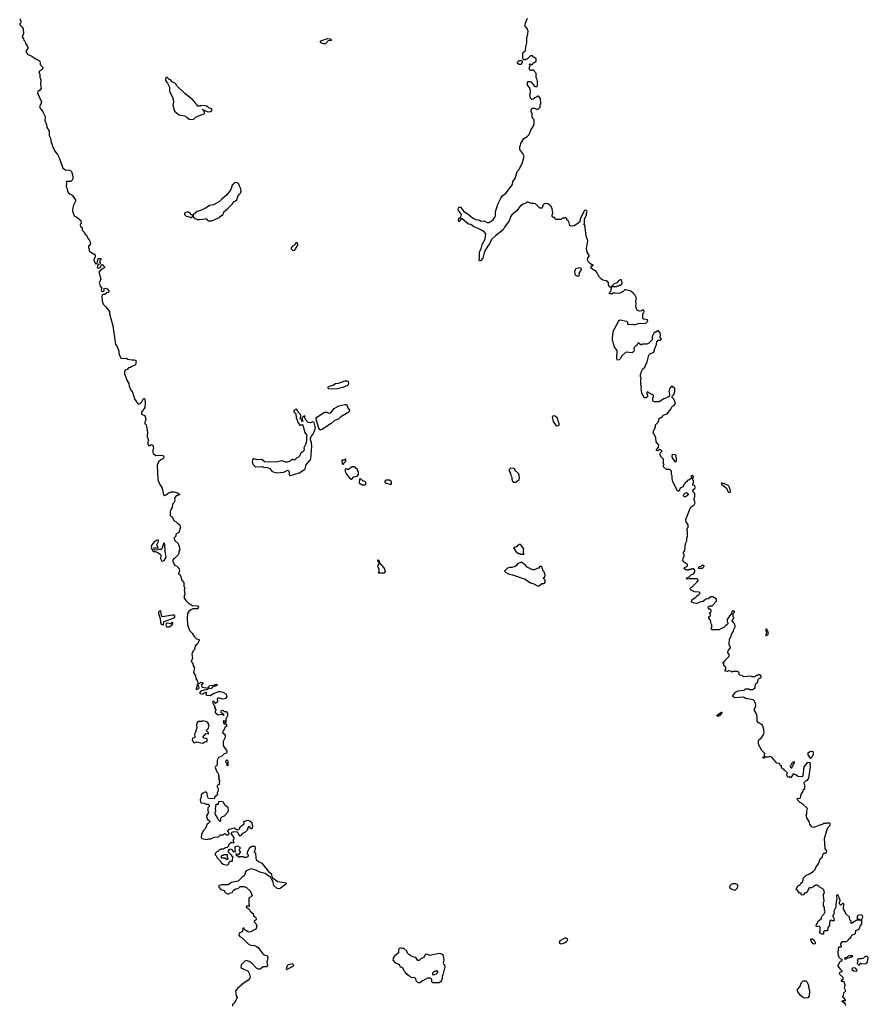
# Model space of a CAD drawing. Extents: x 2789571 to 2951634, y 860514 to 1033803.
# Tile 7 of 102: x 2916242 to 2928908, y 903714 to 918400. Entities that reach past the tile are written whole.
import ezdxf

# ---------------------------------------------------------------- set-up
doc = ezdxf.new("R2010")
doc.units = 0

msp = doc.modelspace()

# ---------------------------------------------------------------- linework, layer by layer
at = {"layer": '0CON05XD'}
for points in [[(2916250, 918415), (2916250, 918395), (2916260, 918385), (2916260, 918355), (2916245, 918340), (2916242, 918322), (2916279, 918289), (2916294, 918264), (2916298, 918192), (2916278, 918145), (2916297, 918117), (2916302, 918095), (2916318, 918078), (2916332, 918042), (2916355, 918010), (2916362, 917985), (2916362, 917968), (2916342, 917948), (2916333, 917925), (2916357, 917887), (2916424, 917854), (2916476, 917815), (2916537, 917787), (2916548, 917765), (2916545, 917732), (2916586, 917685), (2916588, 917675), (2916579, 917655), (2916541, 917635), (2916529, 917615), (2916540, 917585), (2916541, 917541), (2916556, 917505), (2916550, 917435), (2916560, 917375), (2916543, 917347), (2916513, 917325), (2916506, 917305), (2916567, 917177), (2916559, 917141), (2916539, 917105), (2916545, 917082), (2916588, 917028), (2916618, 916965), (2916622, 916945), (2916618, 916895), (2916642, 916835), (2916648, 916795), (2916680, 916735), (2916683, 916675), (2916703, 916635), (2916712, 916562), (2916728, 916538), (2916732, 916515), (2916765, 916440), (2916805, 916387), (2916835, 916330), (2916884, 916185), (2916925, 916159), (2916986, 916156), (2917005, 916148), (2917016, 916136), (2917035, 916065), (2917035, 916025), (2917024, 916005), (2917005, 915989), (2916938, 915985), (2916941, 915955), (2916934, 915915), (2916951, 915875), (2916953, 915845), (2916963, 915825), (2916995, 915800), (2917027, 915785), (2917076, 915715), (2917076, 915695), (2917046, 915635), (2917031, 915575), (2917031, 915545), (2917057, 915475), (2917095, 915454), (2917153, 915405), (2917158, 915365), (2917142, 915345), (2917143, 915333), (2917150, 915315), (2917166, 915306), (2917172, 915295), (2917175, 915260), (2917208, 915225), (2917221, 915201), (2917245, 915180), (2917252, 915145), (2917278, 915118), (2917290, 915095), (2917300, 915055), (2917278, 915032), (2917270, 915025), (2917270, 914995), (2917277, 914987), (2917280, 914955), (2917305, 914933), (2917345, 914910), (2917355, 914910), (2917370, 914885), (2917370, 914855), (2917353, 914837), (2917350, 914815), (2917375, 914760), (2917400, 914765), (2917415, 914840), (2917447, 914837), (2917460, 914825), (2917438, 914802), (2917438, 914778), (2917448, 914762), (2917437, 914753), (2917412, 914748), (2917398, 914705), (2917415, 914693), (2917445, 914702), (2917462, 914738), (2917475, 914750), (2917485, 914750), (2917490, 914735), (2917510, 914715), (2917510, 914705), (2917500, 914695), (2917450, 914665), (2917423, 914635), (2917452, 914535), (2917430, 914475), (2917431, 914465), (2917445, 914428), (2917467, 914397), (2917457, 914375), (2917465, 914348), (2917497, 914353), (2917502, 914365), (2917500, 914385), (2917525, 914397), (2917545, 914388), (2917570, 914355), (2917568, 914332), (2917543, 914327), (2917515, 914302), (2917485, 914302), (2917475, 914292), (2917469, 914265), (2917472, 914205), (2917486, 914155), (2917527, 914117), (2917580, 914050), (2917581, 914015), (2917634, 913835), (2917659, 913661), (2917672, 913555), (2917697, 913525), (2917720, 913455), (2917721, 913421), (2917745, 913360), (2917753, 913353), (2917795, 913347), (2917835, 913352), (2917855, 913338), (2917917, 913327), (2917948, 913328), (2917982, 913312), (2917969, 913251), (2917915, 913228), (2917895, 913212), (2917865, 913208), (2917845, 913182), (2917824, 913176), (2917805, 913160), (2917804, 913125), (2917840, 913025), (2917870, 912975), (2917876, 912935), (2917900, 912875), (2917924, 912844), (2917956, 912746), (2918005, 912672), (2918015, 912668), (2918045, 912680), (2918065, 912698), (2918091, 912749), (2918105, 912750), (2918116, 912695), (2918111, 912615), (2918062, 912545), (2918062, 912515), (2918105, 912497), (2918115, 912480), (2918123, 912425), (2918112, 912395), (2918112, 912375), (2918130, 912355), (2918136, 912336), (2918148, 912245), (2918144, 912185), (2918162, 912125), (2918153, 912105), (2918152, 912075), (2918165, 912050), (2918185, 912050), (2918205, 912062), (2918228, 912055), (2918237, 912005), (2918228, 911982), (2918228, 911945), (2918238, 911925), (2918275, 911902), (2918355, 911906), (2918386, 911896), (2918392, 911885), (2918388, 911855), (2918346, 911834), (2918312, 911805), (2918292, 911755), (2918302, 911535), (2918333, 911465), (2918368, 911415), (2918388, 911315), (2918405, 911302), (2918435, 911317), (2918472, 911348), (2918505, 911357), (2918545, 911356), (2918595, 911344), (2918620, 911330), (2918628, 911315), (2918575, 911296), (2918550, 911265), (2918559, 911225), (2918544, 911195), (2918524, 911175), (2918519, 911125), (2918492, 911085), (2918490, 911065), (2918490, 911005), (2918502, 910992), (2918520, 910985), (2918541, 910931), (2918575, 910912), (2918600, 910885), (2918625, 910870), (2918642, 910832), (2918617, 910753), (2918570, 910725), (2918570, 910695), (2918542, 910665), (2918550, 910645), (2918555, 910630), (2918607, 910587), (2918622, 910545), (2918630, 910495), (2918618, 910472), (2918617, 910443), (2918605, 910420), (2918560, 910375), (2918544, 910366), (2918530, 910345), (2918530, 910325), (2918552, 910262), (2918585, 910250), (2918617, 910217), (2918628, 910175), (2918610, 910145), (2918610, 910135), (2918635, 910120), (2918648, 910095), (2918658, 910045), (2918692, 910005), (2918693, 909955), (2918708, 909915), (2918697, 909893), (2918707, 909835), (2918693, 909783), (2918722, 909735), (2918755, 909703), (2918815, 909662), (2918895, 909657), (2918909, 909635), (2918896, 909614), (2918825, 909612), (2918795, 909598), (2918767, 909573), (2918748, 909545), (2918740, 909475), (2918747, 909375), (2918775, 909290), (2918815, 909250), (2918845, 909200), (2918880, 909165), (2918920, 909155), (2918920, 909135), (2918910, 909125), (2918900, 909095), (2918885, 909080), (2918875, 909080), (2918860, 909055), (2918850, 909005), (2918832, 908985), (2918812, 908935), (2918822, 908875), (2918800, 908825), (2918827, 908797), (2918832, 908765), (2918850, 908735), (2918838, 908665), (2918867, 908613), (2918873, 908575), (2918890, 908545), (2918902, 908502), (2918925, 908500), (2918945, 908520), (2918978, 908508), (2918952, 908475), (2918962, 908455), (2918975, 908446), (2919015, 908433), (2919062, 908438), (2919075, 908470), (2919105, 908473), (2919135, 908468), (2919160, 908485), (2919190, 908485), (2919188, 908475), (2919165, 908459), (2919132, 908458), (2919099, 908421), (2919065, 908430), (2919037, 908403), (2918995, 908402), (2918945, 908387), (2918930, 908365), (2918932, 908352), (2918975, 908340), (2918995, 908362), (2919025, 908368), (2919030, 908365), (2919018, 908345), (2919021, 908331), (2919035, 908323), (2919085, 908318), (2919135, 908352), (2919215, 908382), (2919235, 908382), (2919275, 908371), (2919318, 908345), (2919330, 908325), (2919333, 908305), (2919312, 908275), (2919276, 908264), (2919225, 908282), (2919198, 908282), (2919190, 908275), (2919192, 908228), (2919165, 908200), (2919152, 908212), (2919145, 908230), (2919125, 908230), (2919122, 908215), (2919157, 908147), (2919150, 908135), (2919168, 908105), (2919158, 908082), (2919160, 908065), (2919205, 908032), (2919265, 908040), (2919285, 908020), (2919290, 908025), (2919288, 908038), (2919275, 908050), (2919262, 908052), (2919250, 908065), (2919252, 908095), (2919275, 908100), (2919295, 908080), (2919325, 908080), (2919342, 908055), (2919342, 908018), (2919332, 907995)], [(2923104, 914904), (2923107, 914935), (2923131, 914985), (2923144, 915045), (2923189, 915125), (2923197, 915207), (2923174, 915235), (2923125, 915266), (2923013, 915315), (2922975, 915343), (2922939, 915349), (2922845, 915428), (2922832, 915428), (2922815, 915398), (2922805, 915388), (2922795, 915388), (2922790, 915395), (2922792, 915415), (2922805, 915440), (2922827, 915453), (2922838, 915495), (2922793, 915555), (2922788, 915575), (2922792, 915595), (2922805, 915607), (2922825, 915597), (2922871, 915541), (2922932, 915505), (2922968, 915468), (2923010, 915440), (2923051, 915421), (2923094, 915414), (2923125, 915397), (2923172, 915402), (2923220, 915375), (2923243, 915373), (2923308, 915415), (2923336, 915455), (2923344, 915476), (2923343, 915525), (2923350, 915555), (2923385, 915660), (2923421, 915739), (2923447, 915773), (2923505, 915820), (2923595, 915943), (2923604, 915986), (2923637, 916033), (2923666, 916135), (2923696, 916165), (2923745, 916272), (2923770, 916365), (2923752, 916405), (2923708, 916465), (2923708, 916512), (2923718, 916525), (2923722, 916555), (2923765, 916630), (2923815, 916660), (2923845, 916690), (2923869, 916751), (2923910, 916815), (2923920, 916845), (2923920, 916905), (2923910, 916915), (2923908, 916928), (2923890, 916945), (2923890, 917005), (2923870, 917035), (2923877, 917043), (2923880, 917065), (2923895, 917080), (2923925, 917080), (2923955, 917068), (2923982, 917068), (2924010, 917095), (2924010, 917135), (2924020, 917145), (2924017, 917227), (2923985, 917260), (2923975, 917260), (2923930, 917235), (2923907, 917213), (2923885, 917210), (2923865, 917230), (2923858, 917285), (2923867, 917315), (2923868, 917345), (2923849, 917389), (2923820, 917425), (2923820, 917465), (2923833, 917477), (2923855, 917480), (2923870, 917475), (2923925, 917410), (2923955, 917400), (2923970, 917415), (2923968, 917485), (2923960, 917525), (2923950, 917535), (2923952, 917602), (2923922, 917632), (2923918, 917648), (2923895, 917650), (2923885, 917640), (2923865, 917640), (2923850, 917655), (2923850, 917695), (2923860, 917705), (2923860, 917715), (2923850, 917725), (2923852, 917738), (2923865, 917740), (2923875, 917730), (2923898, 917732), (2923902, 917748), (2923915, 917760), (2923928, 917762), (2923948, 917782), (2923950, 917815), (2923928, 917838), (2923912, 917842), (2923895, 917860), (2923865, 917860), (2923818, 917812), (2923795, 917810), (2923785, 917800), (2923762, 917802), (2923751, 917831), (2923749, 917905), (2923754, 917916), (2923781, 917929), (2923789, 917941), (2923794, 917996), (2923810, 918055), (2923812, 918135), (2923828, 918185), (2923830, 918235), (2923820, 918245), (2923820, 918265), (2923788, 918305), (2923788, 918335), (2923790, 918355), (2923819, 918421)], [(2920775, 918040), (2920743, 918053), (2920728, 918075), (2920735, 918087), (2920835, 918120), (2920874, 918115), (2920893, 918105), (2920897, 918095), (2920892, 918088), (2920845, 918083), (2920805, 918041), (2920775, 918040)], [(2923725, 917730), (2923695, 917730), (2923674, 917745), (2923673, 917767), (2923695, 917790), (2923725, 917792), (2923740, 917785), (2923740, 917765), (2923725, 917730)], [(2918825, 916913), (2918845, 916920), (2918875, 916950), (2918898, 916962), (2918995, 916998), (2919000, 917015), (2918990, 917050), (2918982, 917052), (2918972, 917068), (2918990, 917050), (2919055, 917024), (2919091, 917029), (2919108, 917045), (2919112, 917065), (2919105, 917072), (2919072, 917082), (2919035, 917109), (2919015, 917116), (2918945, 917118), (2918935, 917110), (2918902, 917112), (2918890, 917125), (2918890, 917135), (2918872, 917142), (2918862, 917165), (2918824, 917204), (2918707, 917297), (2918586, 917415), (2918565, 917447), (2918520, 917475), (2918488, 917508), (2918475, 917510), (2918445, 917540), (2918425, 917540), (2918418, 917515), (2918420, 917495), (2918450, 917455), (2918477, 917395), (2918480, 917335), (2918529, 917229), (2918538, 917175), (2918530, 917125), (2918550, 917035), (2918622, 916982), (2918704, 916964), (2918735, 916948), (2918770, 916915), (2918825, 916913)], [(2919105, 915400), (2919113, 915407), (2919135, 915408), (2919175, 915432), (2919225, 915452), (2919241, 915469), (2919266, 915484), (2919278, 915495), (2919288, 915535), (2919348, 915582), (2919415, 915648), (2919441, 915689), (2919465, 915698), (2919482, 915715), (2919500, 915765), (2919517, 915793), (2919540, 915815), (2919546, 915845), (2919544, 915875), (2919526, 915905), (2919514, 915945), (2919495, 915968), (2919465, 915972), (2919415, 915930), (2919393, 915865), (2919332, 915788), (2919258, 915725), (2919225, 915688), (2919135, 915637), (2919075, 915628), (2919025, 915593), (2918940, 915555), (2918889, 915541), (2918832, 915488), (2918832, 915462), (2918860, 915435), (2918895, 915420), (2918925, 915418), (2919015, 915432), (2919035, 915430), (2919040, 915415), (2919055, 915400), (2919105, 915400)], [(2926895, 908332), (2926925, 908370), (2926965, 908390), (2927055, 908400), (2927075, 908420), (2927125, 908420), (2927135, 908410), (2927185, 908410), (2927218, 908442), (2927222, 908488), (2927235, 908500), (2927248, 908502), (2927250, 908515), (2927260, 908525), (2927262, 908558), (2927285, 908580), (2927295, 908580), (2927308, 908592), (2927310, 908615), (2927285, 908630), (2927265, 908630), (2927255, 908620), (2927235, 908620), (2927215, 908600), (2927175, 908600), (2927155, 908608), (2927045, 908600), (2927025, 908620), (2926992, 908622), (2926980, 908635), (2926978, 908658), (2926955, 908680), (2926885, 908680), (2926875, 908670), (2926865, 908680), (2926825, 908690), (2926815, 908690), (2926805, 908680), (2926772, 908682), (2926770, 908705), (2926780, 908715), (2926780, 908745), (2926752, 908762), (2926750, 908795), (2926740, 908805), (2926740, 908815), (2926768, 908832), (2926772, 908848), (2926825, 908900), (2926832, 908915), (2926830, 908935), (2926813, 908953), (2926810, 908965), (2926822, 908995), (2926851, 909029), (2926848, 909058), (2926830, 909075), (2926838, 909162), (2926858, 909195), (2926872, 909245), (2926898, 909275), (2926898, 909295), (2926920, 909345), (2926920, 909365), (2926902, 909405), (2926878, 909425), (2926878, 909435), (2926900, 909475), (2926900, 909485), (2926890, 909495), (2926890, 909525), (2926880, 909535), (2926910, 909565), (2926910, 909575), (2926905, 909580), (2926875, 909580), (2926870, 909575), (2926868, 909542), (2926830, 909505), (2926830, 909495), (2926803, 909457), (2926800, 909425), (2926812, 909405), (2926812, 909388), (2926803, 909377), (2926780, 909365), (2926750, 909335), (2926675, 909302), (2926575, 909300), (2926560, 909315), (2926560, 909325), (2926570, 909335), (2926570, 909375), (2926563, 909383), (2926550, 909445), (2926530, 909475), (2926530, 909495), (2926550, 909515), (2926550, 909535), (2926540, 909545), (2926543, 909557), (2926560, 909575), (2926560, 909595), (2926548, 909608), (2926535, 909610), (2926522, 909622), (2926520, 909645), (2926545, 909660), (2926575, 909660), (2926580, 909665), (2926640, 909725), (2926640, 909755), (2926585, 909790), (2926555, 909790), (2926517, 909763), (2926483, 909757), (2926445, 909720), (2926413, 909717), (2926345, 909692), (2926295, 909702), (2926274, 909714), (2926268, 909725), (2926272, 909738), (2926291, 909759), (2926335, 909788), (2926357, 909813), (2926380, 909825), (2926400, 909845), (2926385, 909860), (2926314, 909864), (2926252, 909895), (2926248, 909915), (2926254, 909926), (2926275, 909938), (2926352, 910015), (2926370, 910035), (2926370, 910045), (2926355, 910060), (2926235, 910062), (2926205, 910057), (2926192, 910062), (2926202, 910075), (2926235, 910088), (2926265, 910118), (2926300, 910135), (2926318, 910165), (2926320, 910185), (2926316, 910196), (2926295, 910210), (2926275, 910210), (2926265, 910200), (2926235, 910200), (2926225, 910190), (2926195, 910190), (2926185, 910200), (2926172, 910202), (2926160, 910215), (2926162, 910228), (2926198, 910242), (2926210, 910255), (2926210, 910275), (2926192, 910282), (2926178, 910298), (2926162, 910302), (2926142, 910335), (2926150, 910385), (2926160, 910395), (2926160, 910425), (2926150, 910435), (2926150, 910455), (2926170, 910485), (2926178, 910585), (2926198, 910625), (2926198, 910665), (2926208, 910695), (2926210, 910775), (2926200, 910785), (2926200, 910795), (2926203, 910807), (2926220, 910825), (2926218, 910865), (2926190, 910910), (2926186, 910944), (2926245, 911100), (2926264, 911136), (2926308, 911165), (2926322, 911195), (2926310, 911245), (2926310, 911265), (2926320, 911285), (2926317, 911335), (2926290, 911365), (2926290, 911375), (2926304, 911396), (2926318, 911405), (2926328, 911425), (2926315, 911450), (2926290, 911455), (2926290, 911475), (2926298, 911485), (2926298, 911525), (2926290, 911535), (2926290, 911565), (2926297, 911573), (2926297, 911587), (2926285, 911600), (2926272, 911598), (2926260, 911585), (2926270, 911575), (2926268, 911562), (2926240, 911535), (2926215, 911530), (2926192, 911508), (2926170, 911485), (2926170, 911475), (2926150, 911455), (2926150, 911445), (2926138, 911432), (2926100, 911415), (2926087, 911375), (2926075, 911367), (2926060, 911370), (2926032, 911435), (2925990, 911505), (2925987, 911537), (2925980, 911545), (2925980, 911595), (2925972, 911615), (2925968, 911668), (2925945, 911690), (2925895, 911690), (2925853, 911733), (2925850, 911755), (2925860, 911765), (2925850, 911775), (2925850, 911795), (2925842, 911805), (2925850, 911815), (2925850, 911845), (2925810, 911885), (2925810, 911895), (2925800, 911905), (2925800, 911935), (2925830, 911965), (2925815, 911980), (2925795, 911988), (2925765, 911970), (2925748, 911975), (2925747, 911985), (2925777, 912023), (2925782, 912052), (2925743, 912103), (2925738, 912165), (2925715, 912210), (2925698, 912228), (2925700, 912265), (2925732, 912325), (2925733, 912355), (2925771, 912399), (2925782, 912425), (2925785, 912450), (2925835, 912480), (2925845, 912500), (2925905, 912520), (2925959, 912591), (2925981, 912629), (2926010, 912645), (2926028, 912675), (2926010, 912735), (2925980, 912765), (2925980, 912785), (2926005, 912810), (2926020, 912855), (2926020, 912905), (2926002, 912912), (2925988, 912928), (2925965, 912930), (2925942, 912895), (2925932, 912855), (2925940, 912815), (2925938, 912782), (2925922, 912768), (2925854, 912746), (2925785, 912702), (2925715, 912700), (2925700, 912705), (2925690, 912715), (2925690, 912765), (2925700, 912775), (2925700, 912795), (2925685, 912810), (2925675, 912810), (2925633, 912833), (2925615, 912850), (2925600, 912845), (2925603, 912813), (2925610, 912805), (2925610, 912775), (2925585, 912760), (2925562, 912762), (2925540, 912815), (2925530, 912825), (2925518, 912905), (2925522, 912925), (2925514, 912955), (2925512, 913035), (2925520, 913045), (2925520, 913065), (2925510, 913075), (2925510, 913115), (2925517, 913123), (2925520, 913145), (2925542, 913195), (2925570, 913215), (2925608, 913295), (2925634, 913396), (2925654, 913416), (2925705, 913440), (2925720, 913495), (2925747, 913555), (2925753, 913597), (2925772, 913618), (2925805, 913620), (2925820, 913635), (2925800, 913665), (2925807, 913705), (2925802, 913725), (2925778, 913758), (2925765, 913760), (2925707, 913723), (2925682, 913675), (2925680, 913625), (2925630, 913575), (2925613, 913567), (2925595, 913560), (2925535, 913560), (2925525, 913550), (2925515, 913550), (2925475, 913580), (2925450, 913535), (2925435, 913530), (2925410, 913505), (2925412, 913465), (2925403, 913447), (2925386, 913434), (2925355, 913430), (2925315, 913442), (2925285, 913438), (2925228, 913385), (2925205, 913342), (2925191, 913329), (2925163, 913323), (2925154, 913344), (2925158, 913465), (2925121, 913515), (2925104, 913564), (2925102, 913595), (2925092, 913615), (2925088, 913655), (2925107, 913765), (2925171, 913879), (2925182, 913915), (2925205, 913922), (2925300, 913905), (2925315, 913890), (2925312, 913865), (2925324, 913854), (2925405, 913857), (2925425, 913850), (2925475, 913867), (2925585, 913873), (2925618, 913905), (2925610, 913925), (2925555, 913932), (2925543, 913945), (2925543, 914005), (2925550, 914035), (2925560, 914045), (2925558, 914068), (2925535, 914070), (2925522, 914058), (2925495, 914052), (2925465, 914062), (2925453, 914075), (2925440, 914125), (2925443, 914165), (2925438, 914195), (2925448, 914245), (2925423, 914295), (2925405, 914317), (2925361, 914351), (2925295, 914370), (2925275, 914370), (2925250, 914345), (2925205, 914323), (2925175, 914318), (2925125, 914322), (2925095, 914320), (2925085, 914310), (2925052, 914312), (2925040, 914325), (2925070, 914355), (2925070, 914385), (2925077, 914393), (2925080, 914420), (2925065, 914410), (2925045, 914410), (2925028, 914445), (2925028, 914475), (2925019, 914489), (2924995, 914507), (2924945, 914517), (2924928, 914528), (2924890, 914565), (2924845, 914642), (2924794, 914674), (2924772, 914695), (2924772, 914728), (2924795, 914730), (2924800, 914745), (2924775, 914750), (2924761, 914761), (2924727, 914795), (2924716, 914815), (2924720, 914845), (2924740, 914875), (2924740, 914885), (2924713, 914933), (2924704, 914985), (2924722, 915105), (2924698, 915172), (2924680, 915305), (2924670, 915315), (2924680, 915325), (2924660, 915355), (2924670, 915365), (2924673, 915427), (2924702, 915488), (2924700, 915515), (2924710, 915535), (2924708, 915548), (2924695, 915560), (2924674, 915556), (2924608, 915432), (2924600, 915385), (2924555, 915348), (2924517, 915323), (2924475, 915322), (2924455, 915330), (2924442, 915368), (2924428, 915398), (2924410, 915415), (2924408, 915428), (2924385, 915450), (2924375, 915440), (2924345, 915440), (2924325, 915420), (2924245, 915420), (2924230, 915435), (2924228, 915448), (2924205, 915450), (2924190, 915465), (2924190, 915495), (2924200, 915505), (2924200, 915515), (2924188, 915585), (2924169, 915619), (2924135, 915648), (2924103, 915657), (2924070, 915655), (2924053, 915637), (2924040, 915595), (2924035, 915590), (2924005, 915590), (2923942, 915652), (2923915, 915660), (2923888, 915658), (2923825, 915680), (2923813, 915677), (2923795, 915662), (2923755, 915650), (2923715, 915622), (2923690, 915595), (2923666, 915554), (2923585, 915489), (2923565, 915462), (2923548, 915402), (2923480, 915305), (2923460, 915265), (2923345, 915176), (2923281, 915115), (2923259, 915061), (2923236, 915034), (2923181, 914945), (2923152, 914845), (2923125, 914808), (2923105, 914800), (2923101, 914811), (2923106, 914856), (2923104, 914904)], [(2918805, 915450), (2918820, 915465), (2918820, 915485), (2918802, 915492), (2918775, 915522), (2918745, 915532), (2918700, 915515), (2918702, 915492), (2918725, 915470), (2918775, 915460), (2918785, 915450), (2918805, 915450)], [(2920345, 914960), (2920391, 915035), (2920393, 915055), (2920375, 915073), (2920365, 915072), (2920345, 915038), (2920308, 915015), (2920293, 914995), (2920292, 914982), (2920312, 914962), (2920345, 914960)], [(2924575, 914570), (2924542, 914585), (2924532, 914605), (2924530, 914655), (2924545, 914687), (2924595, 914703), (2924615, 914692), (2924622, 914675), (2924588, 914615), (2924590, 914585), (2924575, 914570)], [(2925155, 914420), (2925165, 914430), (2925185, 914430), (2925195, 914440), (2925215, 914440), (2925225, 914450), (2925232, 914475), (2925225, 914520), (2925205, 914520), (2925185, 914508), (2925148, 914472), (2925115, 914460), (2925080, 914425), (2925080, 914420), (2925155, 914420)], [(2920895, 912888), (2920855, 912892), (2920841, 912911), (2920850, 912930), (2920915, 912951), (2920955, 912974), (2920999, 912981), (2921095, 913014), (2921125, 913016), (2921142, 913005), (2921151, 912975), (2921145, 912955), (2921135, 912945), (2921065, 912913), (2920985, 912894), (2920895, 912888)], [(2920275, 911600), (2920285, 911602), (2920415, 911641), (2920465, 911670), (2920497, 911695), (2920507, 911715), (2920513, 911757), (2920575, 911830), (2920588, 911855), (2920602, 912035), (2920599, 912089), (2920583, 912133), (2920582, 912155), (2920590, 912185), (2920618, 912215), (2920638, 912255), (2920657, 912315), (2920635, 912393), (2920615, 912400), (2920575, 912388), (2920545, 912390), (2920510, 912435), (2920498, 912465), (2920500, 912485), (2920495, 912490), (2920458, 912462), (2920460, 912435), (2920470, 912415), (2920465, 912400), (2920452, 912415), (2920448, 912438), (2920430, 912445), (2920433, 912467), (2920440, 912475), (2920437, 912507), (2920400, 912545), (2920400, 912555), (2920380, 912575), (2920380, 912585), (2920375, 912590), (2920353, 912587), (2920333, 912567), (2920335, 912550), (2920362, 912522), (2920368, 912465), (2920395, 912398), (2920425, 912353), (2920439, 912351), (2920455, 912360), (2920470, 912355), (2920492, 912252), (2920507, 912227), (2920530, 912205), (2920522, 912185), (2920522, 912125), (2920513, 912075), (2920484, 912015), (2920487, 911983), (2920476, 911964), (2920430, 911925), (2920422, 911895), (2920404, 911876), (2920377, 911863), (2920350, 911835), (2920335, 911830), (2920325, 911840), (2920305, 911838), (2920277, 911813), (2920235, 911798), (2920215, 911798), (2920155, 911818), (2920095, 911803), (2919955, 911798), (2919895, 911807), (2919855, 911839), (2919785, 911833), (2919735, 911850), (2919718, 911835), (2919712, 911805), (2919723, 911773), (2919751, 911741), (2919765, 911732), (2919855, 911738), (2919895, 911722), (2919927, 911727), (2919976, 911706), (2920005, 911668), (2920024, 911654), (2920085, 911640), (2920185, 911653), (2920242, 911682), (2920262, 911662), (2920263, 911613), (2920275, 911600)], [(2920745, 912282), (2920722, 912285), (2920705, 912306), (2920668, 912435), (2920666, 912455), (2920675, 912474), (2920792, 912545), (2920825, 912546), (2920855, 912533), (2920875, 912535), (2920898, 912552), (2920935, 912599), (2921005, 912641), (2921095, 912663), (2921115, 912662), (2921123, 912655), (2921140, 912610), (2921164, 912575), (2921153, 912545), (2921033, 912477), (2921005, 912445), (2920935, 912415), (2920891, 912375), (2920745, 912282)], [(2924265, 912338), (2924252, 912342), (2924208, 912405), (2924193, 912475), (2924205, 912497), (2924235, 912491), (2924262, 912465), (2924272, 912415), (2924290, 912385), (2924291, 912359), (2924285, 912344), (2924265, 912338)], [(2921075, 911770), (2921080, 911785), (2921110, 911815), (2921110, 911845), (2921105, 911850), (2921085, 911830), (2921055, 911830), (2921050, 911825), (2921053, 911783), (2921065, 911770), (2921075, 911770)], [(2926025, 911803), (2926040, 911810), (2926046, 911825), (2926042, 911902), (2926032, 911912), (2925995, 911917), (2925975, 911898), (2925976, 911885), (2925986, 911855), (2926025, 911803)], [(2921195, 911542), (2921229, 911581), (2921278, 911592), (2921298, 911615), (2921297, 911645), (2921278, 911698), (2921232, 911732), (2921205, 911730), (2921147, 911693), (2921135, 911690), (2921125, 911700), (2921100, 911695), (2921098, 911665), (2921114, 911624), (2921162, 911565), (2921195, 911542)], [(2923645, 911500), (2923696, 911544), (2923702, 911565), (2923698, 911605), (2923685, 911630), (2923632, 911682), (2923630, 911695), (2923618, 911708), (2923565, 911710), (2923548, 911692), (2923548, 911665), (2923567, 911637), (2923568, 911615), (2923587, 911577), (2923587, 911547), (2923597, 911517), (2923615, 911500), (2923645, 911500)], [(2921405, 911460), (2921410, 911465), (2921410, 911495), (2921395, 911510), (2921365, 911520), (2921335, 911550), (2921312, 911548), (2921310, 911485), (2921315, 911480), (2921325, 911480), (2921355, 911460), (2921405, 911460)], [(2921785, 911470), (2921790, 911475), (2921790, 911505), (2921762, 911532), (2921705, 911530), (2921690, 911515), (2921690, 911505), (2921703, 911493), (2921765, 911470), (2921785, 911470)], [(2926845, 911348), (2926849, 911375), (2926836, 911425), (2926825, 911443), (2926812, 911455), (2926745, 911483), (2926725, 911489), (2926710, 911485), (2926723, 911465), (2926792, 911415), (2926810, 911365), (2926823, 911353), (2926845, 911348)], [(2926162, 911282), (2926150, 911295), (2926150, 911315), (2926175, 911340), (2926195, 911348), (2926218, 911328), (2926220, 911315), (2926185, 911282), (2926162, 911282)], [(2918375, 910324), (2918396, 910334), (2918430, 910385), (2918414, 910475), (2918409, 910575), (2918405, 910588), (2918394, 910596), (2918365, 910510), (2918355, 910500), (2918315, 910500), (2918307, 910493), (2918265, 910488), (2918252, 910492), (2918242, 910505), (2918250, 910525), (2918266, 910526), (2918285, 910518), (2918310, 910525), (2918290, 910565), (2918310, 910605), (2918313, 910625), (2918308, 910638), (2918295, 910638), (2918253, 910615), (2918215, 910568), (2918206, 910535), (2918212, 910505), (2918235, 910470), (2918265, 910470), (2918305, 910453), (2918342, 910425), (2918350, 910405), (2918344, 910364), (2918357, 910335), (2918375, 910324)], [(2923765, 910430), (2923770, 910435), (2923760, 910445), (2923760, 910485), (2923767, 910507), (2923715, 910570), (2923695, 910570), (2923685, 910560), (2923675, 910560), (2923655, 910540), (2923625, 910530), (2923612, 910518), (2923640, 910485), (2923640, 910475), (2923685, 910440), (2923705, 910440), (2923715, 910430), (2923765, 910430)], [(2921635, 910148), (2921675, 910152), (2921700, 910165), (2921682, 910222), (2921612, 910302), (2921610, 910325), (2921598, 910338), (2921585, 910340), (2921580, 910325), (2921600, 910305), (2921600, 910285), (2921580, 910255), (2921600, 910205), (2921600, 910165), (2921590, 910155), (2921595, 910150), (2921635, 910148)], [(2923985, 909953), (2924001, 909959), (2924035, 909990), (2924068, 909992), (2924090, 910015), (2924080, 910045), (2924060, 910065), (2924060, 910075), (2924078, 910092), (2924087, 910117), (2924070, 910165), (2924050, 910185), (2924050, 910205), (2924040, 910215), (2924038, 910228), (2924015, 910250), (2924002, 910238), (2923995, 910220), (2923975, 910220), (2923927, 910193), (2923894, 910194), (2923815, 910232), (2923785, 910270), (2923725, 910307), (2923674, 910286), (2923659, 910261), (2923635, 910242), (2923585, 910228), (2923555, 910230), (2923525, 910220), (2923480, 910175), (2923500, 910155), (2923545, 910130), (2923595, 910120), (2923784, 910054), (2923865, 910000), (2923916, 909986), (2923960, 909960), (2923985, 909953)], [(2926435, 910220), (2926460, 910245), (2926455, 910260), (2926425, 910260), (2926408, 910242), (2926385, 910240), (2926370, 910225), (2926375, 910220), (2926435, 910220)], [(2918385, 909372), (2918390, 909375), (2918391, 909415), (2918398, 909425), (2918545, 909480), (2918557, 909493), (2918558, 909508), (2918547, 909517), (2918525, 909520), (2918375, 909496), (2918359, 909515), (2918349, 909579), (2918345, 909582), (2918315, 909568), (2918313, 909545), (2918339, 909469), (2918341, 909415), (2918355, 909386), (2918385, 909372)], [(2918475, 909344), (2918515, 909370), (2918530, 909395), (2918530, 909410), (2918512, 909408), (2918495, 909390), (2918455, 909398), (2918427, 909393), (2918421, 909375), (2918430, 909355), (2918445, 909344), (2918475, 909344)], [(2927385, 909214), (2927408, 909225), (2927417, 909255), (2927405, 909292), (2927395, 909308), (2927385, 909310), (2927372, 909295), (2927386, 909265), (2927379, 909221), (2927372, 909215), (2927385, 909214)], [(2918875, 908412), (2918915, 908423), (2918922, 908435), (2918912, 908472), (2918895, 908490), (2918883, 908437), (2918874, 908425), (2918875, 908412)], [(2928570, 903695), (2928568, 903718), (2928555, 903730), (2928545, 903730), (2928520, 903755), (2928525, 903770), (2928545, 903770), (2928555, 903760), (2928568, 903772), (2928558, 903798), (2928545, 903810), (2928532, 903812), (2928530, 903835), (2928540, 903845), (2928543, 903887), (2928570, 903915), (2928554, 903954), (2928560, 904005), (2928548, 904045), (2928533, 904053), (2928515, 904052), (2928504, 904064), (2928511, 904079), (2928532, 904095), (2928532, 904115), (2928480, 904165), (2928482, 904188), (2928495, 904200), (2928518, 904202), (2928520, 904215), (2928502, 904222), (2928500, 904235), (2928460, 904285), (2928460, 904305), (2928470, 904315), (2928482, 904348), (2928495, 904360), (2928505, 904360), (2928520, 904375), (2928520, 904385), (2928492, 904392), (2928473, 904413), (2928458, 904465), (2928460, 904515), (2928470, 904525), (2928462, 904535), (2928462, 904558), (2928475, 904570), (2928505, 904570), (2928510, 904575), (2928510, 904585), (2928500, 904595), (2928500, 904615), (2928525, 904650), (2928575, 904652), (2928595, 904660), (2928610, 904675), (2928610, 904685), (2928645, 904710), (2928660, 904745), (2928719, 904771), (2928722, 904815), (2928755, 904828), (2928769, 904841), (2928785, 904880), (2928812, 904908), (2928810, 904985), (2928828, 905015), (2928820, 905035), (2928807, 905047), (2928752, 905038), (2928740, 905025), (2928742, 904992), (2928755, 904980), (2928765, 904990), (2928775, 904980), (2928788, 904978), (2928790, 904965), (2928735, 904970), (2928655, 904922), (2928640, 904935), (2928650, 904945), (2928650, 904955), (2928630, 904975), (2928628, 905015), (2928572, 905062), (2928562, 905095), (2928540, 905135), (2928542, 905212), (2928535, 905220), (2928525, 905220), (2928498, 905192), (2928492, 905192), (2928490, 905205), (2928480, 905215), (2928480, 905245), (2928490, 905255), (2928490, 905275), (2928480, 905285), (2928480, 905295), (2928457, 905337), (2928442, 905348), (2928432, 905335), (2928432, 905305), (2928440, 905295), (2928423, 905205), (2928422, 905165), (2928392, 905105), (2928400, 905065), (2928380, 905045), (2928380, 905025), (2928390, 905015), (2928400, 904965), (2928395, 904960), (2928375, 904960), (2928355, 904970), (2928340, 904965), (2928328, 904935), (2928327, 904893), (2928303, 904857), (2928298, 904812), (2928252, 904808), (2928240, 904795), (2928240, 904765), (2928235, 904760), (2928215, 904760), (2928205, 904770), (2928192, 904772), (2928180, 904785), (2928180, 904795), (2928190, 904805), (2928190, 904865), (2928175, 904880), (2928135, 904870), (2928128, 904895), (2928162, 904958), (2928210, 904995), (2928210, 905015), (2928220, 905035), (2928243, 905057), (2928262, 905095), (2928252, 905125), (2928252, 905162), (2928240, 905185), (2928240, 905235), (2928248, 905255), (2928238, 905335), (2928240, 905355), (2928252, 905375), (2928245, 905420), (2928229, 905439), (2928190, 905455), (2928165, 905480), (2928155, 905480), (2928145, 905490), (2928125, 905490), (2928065, 905452), (2928025, 905450), (2928013, 905437), (2927993, 905387), (2927982, 905378), (2927962, 905378), (2927943, 905347), (2927921, 905341), (2927910, 905345), (2927900, 905370), (2927882, 905372), (2927858, 905408), (2927832, 905425), (2927855, 905480), (2927890, 905495), (2927902, 905522), (2927930, 905545), (2927940, 905600), (2927974, 905636), (2928031, 905659), (2928085, 905697), (2928113, 905725), (2928126, 905755), (2928171, 905819), (2928190, 905885), (2928224, 905916), (2928235, 905960), (2928245, 905970), (2928275, 905970), (2928285, 905980), (2928287, 906005), (2928263, 906033), (2928253, 906185), (2928298, 906342), (2928340, 906385), (2928340, 906405), (2928327, 906417), (2928285, 906418), (2928275, 906410), (2928245, 906410), (2928215, 906390), (2928195, 906390), (2928095, 906352), (2928070, 906355), (2928035, 906400), (2928025, 906440), (2927992, 906495), (2927982, 906545), (2927990, 906555), (2927990, 906595), (2928000, 906635), (2927926, 906706), (2927890, 906725), (2927840, 906775), (2927855, 906790), (2927885, 906782), (2927897, 906793), (2927908, 906845), (2927938, 906895), (2927943, 906917), (2927960, 906935), (2927960, 906985), (2927950, 907005), (2927950, 907025), (2927973, 907047), (2927995, 907052), (2928018, 907085), (2928042, 907222), (2928046, 907255), (2928040, 907305), (2928047, 907317), (2928008, 907322), (2927985, 907308), (2927947, 907255), (2927932, 907125), (2927926, 907114), (2927915, 907108), (2927855, 907110), (2927828, 907138), (2927805, 907140), (2927795, 907150), (2927785, 907150), (2927780, 907135), (2927745, 907090), (2927727, 907107), (2927702, 907102), (2927692, 907145), (2927700, 907165), (2927659, 907209), (2927645, 907220), (2927620, 907225), (2927620, 907235), (2927610, 907245), (2927610, 907265), (2927592, 907282), (2927585, 907300), (2927577, 907307), (2927542, 907312), (2927468, 907398), (2927445, 907408), (2927415, 907400), (2927375, 907402), (2927365, 907400), (2927356, 907384), (2927340, 907385), (2927332, 907395), (2927358, 907422), (2927362, 907455), (2927312, 907505), (2927295, 907550), (2927280, 907565), (2927280, 907585), (2927270, 907595), (2927267, 907645), (2927272, 907658), (2927308, 907685), (2927348, 907745), (2927352, 907765), (2927350, 907815), (2927328, 907878), (2927315, 907890), (2927302, 907892), (2927288, 907908), (2927275, 907910), (2927250, 907935), (2927250, 908005), (2927242, 908035), (2927208, 908095), (2927208, 908115), (2927228, 908165), (2927225, 908200), (2927205, 908240), (2927187, 908257), (2927075, 908273), (2927045, 908296), (2926915, 908287), (2926888, 908305), (2926888, 908325), (2926895, 908332)], [(2926652, 908012), (2926648, 908015), (2926651, 908025), (2926675, 908048), (2926715, 908072), (2926720, 908070), (2926722, 908065), (2926695, 908027), (2926675, 908012), (2926652, 908012)], [(2918965, 907610), (2918985, 907612), (2919005, 907628), (2919040, 907635), (2919038, 907668), (2919025, 907680), (2918990, 907685), (2918980, 907695), (2918980, 907715), (2919006, 907734), (2919018, 907752), (2919055, 907750), (2919060, 907755), (2919060, 907765), (2919030, 907795), (2919030, 907805), (2919058, 907835), (2919070, 907875), (2919060, 907885), (2919060, 907905), (2919040, 907925), (2918975, 907940), (2918965, 907930), (2918905, 907930), (2918885, 907910), (2918880, 907885), (2918888, 907845), (2918868, 907775), (2918850, 907745), (2918856, 907705), (2918845, 907691), (2918822, 907685), (2918817, 907665), (2918829, 907629), (2918845, 907612), (2918885, 907629), (2918965, 907610)], [(2919332, 907995), (2919320, 907965), (2919318, 907912), (2919310, 907915), (2919308, 907938), (2919285, 907940), (2919280, 907935), (2919285, 907910), (2919295, 907900), (2919318, 907898), (2919332, 907875), (2919325, 907860), (2919302, 907848), (2919297, 907823), (2919282, 907805), (2919270, 907765), (2919296, 907746), (2919308, 907725), (2919307, 907693), (2919280, 907635), (2919280, 907585), (2919288, 907555), (2919327, 907505), (2919332, 907468), (2919317, 907453), (2919295, 907450), (2919260, 907415), (2919207, 907393), (2919188, 907355), (2919190, 907285), (2919165, 907260), (2919160, 907245), (2919183, 907183), (2919200, 907165), (2919207, 907147), (2919210, 907115), (2919220, 907105), (2919210, 907075), (2919230, 907045), (2919220, 907035), (2919218, 906992), (2919202, 906988), (2919190, 906975), (2919190, 906955), (2919200, 906945), (2919202, 906925), (2919200, 906885), (2919190, 906875), (2919190, 906865), (2919200, 906855), (2919176, 906824), (2919155, 906810), (2919145, 906780), (2919062, 906782), (2919044, 906814), (2919038, 906865), (2919025, 906878), (2919005, 906880), (2918965, 906858), (2918951, 906839), (2918952, 906805), (2918937, 906763), (2918945, 906718), (2918995, 906712), (2919025, 906700), (2919055, 906700), (2919070, 906685), (2919070, 906665), (2919050, 906645), (2919052, 906605), (2919062, 906575), (2919030, 906525), (2919030, 906515), (2919042, 906482), (2919078, 906448), (2919080, 906435), (2919055, 906410), (2919042, 906408), (2919014, 906336), (2918979, 906301), (2918957, 906245), (2918950, 906205), (2918960, 906185), (2919035, 906171), (2919065, 906182), (2919097, 906183), (2919144, 906206), (2919207, 906213), (2919238, 906242), (2919275, 906240), (2919305, 906260), (2919335, 906240), (2919355, 906240), (2919370, 906255), (2919370, 906265), (2919352, 906282), (2919350, 906295), (2919373, 906327), (2919445, 906347), (2919483, 906323), (2919515, 906320), (2919530, 906335), (2919530, 906355), (2919590, 906405), (2919585, 906440), (2919648, 906462), (2919675, 906453), (2919709, 906425), (2919712, 906382), (2919720, 906365), (2919710, 906355), (2919708, 906332), (2919695, 906330), (2919682, 906342), (2919678, 906368), (2919655, 906360), (2919640, 906335), (2919640, 906315), (2919629, 906301), (2919605, 906280), (2919567, 906263), (2919535, 906220), (2919512, 906245), (2919492, 906282), (2919437, 906287), (2919410, 906275), (2919400, 906265), (2919400, 906255), (2919440, 906195), (2919440, 906175), (2919430, 906165), (2919430, 906145), (2919440, 906135), (2919438, 906122), (2919415, 906120), (2919405, 906130), (2919392, 906128), (2919360, 906095), (2919360, 906075), (2919338, 906052), (2919315, 906050), (2919285, 906030), (2919245, 906030), (2919235, 906020), (2919222, 906018), (2919198, 905992), (2919185, 905990), (2919160, 905965), (2919160, 905945), (2919180, 905925), (2919183, 905903), (2919238, 905848), (2919242, 905832), (2919280, 905805), (2919345, 905792), (2919360, 905805), (2919370, 905835), (2919382, 905848), (2919415, 905850), (2919420, 905855), (2919420, 905885), (2919428, 905905), (2919405, 905940), (2919360, 905985), (2919360, 906005), (2919375, 906030), (2919398, 906028), (2919435, 905990), (2919468, 905992), (2919460, 906005), (2919460, 906065), (2919495, 906080), (2919528, 906058), (2919530, 906035), (2919520, 906025), (2919520, 906005), (2919540, 905995), (2919508, 905942), (2919482, 905952), (2919475, 905960), (2919470, 905955), (2919472, 905942), (2919525, 905910), (2919535, 905920), (2919575, 905920), (2919585, 905910), (2919605, 905908), (2919625, 905911), (2919645, 905918), (2919655, 905930), (2919655, 905940), (2919640, 905955), (2919640, 905985), (2919672, 906048), (2919708, 906072), (2919750, 906075), (2919757, 906045), (2919750, 906005), (2919740, 905995), (2919740, 905985), (2919760, 905975), (2919766, 905895), (2919773, 905875), (2919805, 905844), (2919855, 905817), (2919955, 905695), (2919995, 905664), (2920008, 905608), (2920095, 905548), (2920217, 905525), (2920215, 905508), (2920205, 905496), (2920128, 905442), (2920115, 905438), (2920085, 905442), (2920036, 905485), (2920020, 905555), (2919998, 905585), (2919988, 905608), (2919928, 905648), (2919904, 905664), (2919825, 905685), (2919765, 905716), (2919695, 905734), (2919621, 905705), (2919611, 905689), (2919596, 905635), (2919566, 905615), (2919501, 905549), (2919405, 905530), (2919355, 905498), (2919255, 905498), (2919218, 905485), (2919210, 905475), (2919217, 905455), (2919245, 905427), (2919295, 905410), (2919311, 905381), (2919345, 905360), (2919365, 905360), (2919375, 905370), (2919415, 905380), (2919427, 905413), (2919470, 905435), (2919505, 905440), (2919535, 905470), (2919585, 905470), (2919625, 905458), (2919680, 905405), (2919710, 905335), (2919688, 905312), (2919672, 905308), (2919660, 905295), (2919660, 905205), (2919670, 905195), (2919668, 905172), (2919655, 905180), (2919625, 905180), (2919620, 905165), (2919635, 905150), (2919648, 905148), (2919678, 905118), (2919680, 905105), (2919728, 905068), (2919734, 905034), (2919763, 905013), (2919772, 904995), (2919770, 904975), (2919742, 904955), (2919742, 904945), (2919765, 904920), (2919780, 904875), (2919768, 904835), (2919687, 904793), (2919655, 904792), (2919618, 904815), (2919592, 904842), (2919585, 904860), (2919570, 904845), (2919572, 904825), (2919562, 904795), (2919516, 904774), (2919513, 904745), (2919528, 904728), (2919564, 904705), (2919654, 904614), (2919685, 904598), (2919745, 904593), (2919776, 904576), (2919800, 904560), (2919872, 904465), (2919900, 904445), (2919935, 904440), (2919943, 904405), (2919929, 904345), (2919939, 904295), (2919925, 904274), (2919875, 904272), (2919844, 904246), (2919825, 904238), (2919807, 904237), (2919778, 904255), (2919712, 904325), (2919668, 904355), (2919625, 904367), (2919601, 904359), (2919548, 904305), (2919544, 904265), (2919565, 904246), (2919651, 904211), (2919668, 904178), (2919680, 904120), (2919677, 904103), (2919652, 904075), (2919571, 904019), (2919491, 903949), (2919464, 903916), (2919473, 903843), (2919487, 903815), (2919455, 903740), (2919435, 903720), (2919420, 903715), (2919418, 903685)], [(2928045, 907380), (2928087, 907425), (2928090, 907475), (2928077, 907487), (2928035, 907479), (2928003, 907455), (2928002, 907445), (2928018, 907415), (2928045, 907380)], [(2919345, 907270), (2919340, 907275), (2919340, 907305), (2919320, 907325), (2919322, 907355), (2919335, 907360), (2919350, 907345), (2919350, 907275), (2919345, 907270)], [(2927765, 907240), (2927780, 907275), (2927808, 907315), (2927805, 907330), (2927780, 907325), (2927765, 907310), (2927748, 907272), (2927740, 907265), (2927740, 907255), (2927755, 907240), (2927765, 907240)], [(2919235, 906440), (2919202, 906472), (2919190, 906505), (2919162, 906545), (2919160, 906585), (2919168, 906595), (2919162, 906635), (2919170, 906655), (2919172, 906698), (2919205, 906700), (2919210, 906705), (2919212, 906738), (2919255, 906742), (2919275, 906740), (2919300, 906695), (2919350, 906655), (2919353, 906605), (2919345, 906573), (2919295, 906522), (2919265, 906510), (2919240, 906485), (2919240, 906445), (2919235, 906440)], [(2919335, 905870), (2919302, 905892), (2919252, 905892), (2919252, 905928), (2919265, 905940), (2919285, 905940), (2919295, 905950), (2919338, 905948), (2919340, 905905), (2919350, 905895), (2919350, 905885), (2919335, 905870)], [(2926915, 905411), (2926855, 905435), (2926839, 905455), (2926844, 905486), (2926864, 905506), (2926885, 905517), (2926925, 905515), (2926946, 905506), (2926955, 905495), (2926957, 905475), (2926948, 905445), (2926915, 905411)], [(2924325, 904613), (2924305, 904622), (2924298, 904635), (2924311, 904665), (2924385, 904704), (2924395, 904706), (2924413, 904695), (2924419, 904675), (2924405, 904645), (2924385, 904632), (2924325, 904613)], [(2928105, 904610), (2928084, 904614), (2928053, 904655), (2928048, 904685), (2928055, 904692), (2928072, 904692), (2928097, 904677), (2928118, 904625), (2928105, 904610)], [(2922505, 904040), (2922537, 904063), (2922550, 904105), (2922550, 904145), (2922560, 904155), (2922590, 904275), (2922587, 904297), (2922570, 904315), (2922568, 904335), (2922577, 904375), (2922573, 904413), (2922562, 904445), (2922549, 904459), (2922529, 904469), (2922505, 904470), (2922365, 904443), (2922335, 904458), (2922305, 904460), (2922290, 904445), (2922275, 904410), (2922233, 904397), (2922205, 904370), (2922185, 904370), (2922155, 904412), (2922125, 904418), (2922080, 904435), (2922065, 904450), (2922055, 904450), (2922030, 904475), (2922020, 904505), (2921977, 904547), (2921948, 904548), (2921925, 904558), (2921904, 904546), (2921898, 904525), (2921898, 904482), (2921835, 904430), (2921815, 904400), (2921813, 904375), (2921844, 904334), (2921905, 904310), (2921922, 904272), (2921945, 904270), (2921958, 904258), (2921970, 904225), (2921990, 904205), (2921995, 904180), (2922008, 904178), (2922020, 904165), (2922061, 904141), (2922085, 904113), (2922125, 904117), (2922135, 904112), (2922147, 904097), (2922155, 904070), (2922185, 904040), (2922215, 904040), (2922255, 904070), (2922265, 904070), (2922335, 904110), (2922368, 904108), (2922388, 904088), (2922390, 904055), (2922405, 904040), (2922505, 904040)], [(2928555, 904390), (2928575, 904392), (2928588, 904402), (2928650, 904415), (2928678, 904435), (2928625, 904438), (2928608, 904432), (2928588, 904412), (2928565, 904408), (2928550, 904395), (2928555, 904390)], [(2928775, 904300), (2928785, 904330), (2928795, 904330), (2928805, 904320), (2928880, 904325), (2928898, 904345), (2928898, 904365), (2928908, 904395), (2928903, 904423), (2928875, 904430), (2928855, 904422), (2928837, 904403), (2928805, 904392), (2928765, 904392), (2928750, 904385), (2928742, 904375), (2928750, 904365), (2928750, 904345), (2928740, 904335), (2928740, 904325), (2928762, 904302), (2928775, 904300)], [(2920225, 904232), (2920326, 904284), (2920332, 904295), (2920330, 904305), (2920315, 904316), (2920250, 904305), (2920233, 904287), (2920220, 904245), (2920225, 904232)], [(2922425, 904150), (2922410, 904155), (2922410, 904185), (2922435, 904210), (2922455, 904210), (2922468, 904218), (2922480, 904205), (2922480, 904185), (2922457, 904163), (2922435, 904160), (2922425, 904150)], [(2928735, 904210), (2928740, 904225), (2928715, 904252), (2928675, 904258), (2928660, 904245), (2928665, 904230), (2928685, 904212), (2928735, 904210)], [(2927955, 903808), (2927936, 903816), (2927897, 903847), (2927850, 903910), (2927853, 903937), (2927885, 903976), (2927909, 904041), (2927924, 904056), (2927945, 904065), (2927975, 904065), (2927991, 904051), (2928010, 904010), (2928018, 903955), (2928031, 903921), (2928023, 903837), (2928005, 903812), (2927955, 903808)]]:
    msp.add_lwpolyline(points, dxfattribs=at)

doc.saveas('drawing.dxf')
